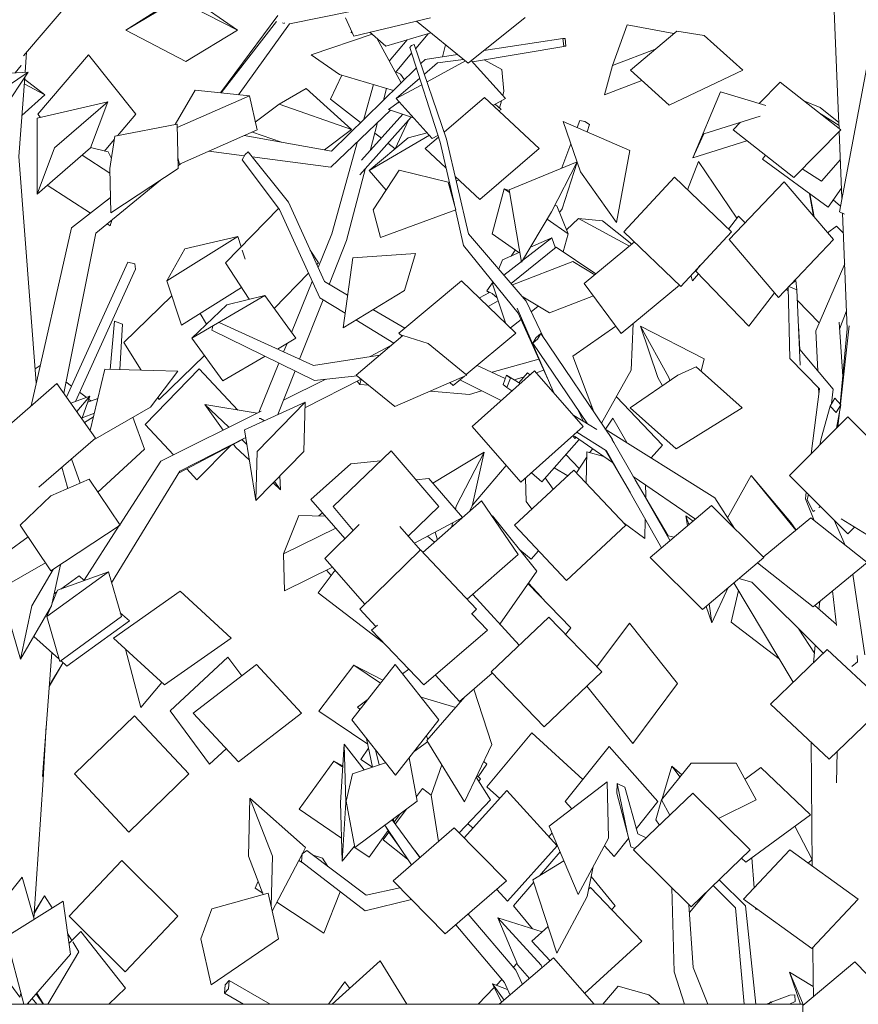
# Model space of a CAD drawing. Extents: x 169645 to 508157, y -5167 to 165945.
# Tile 45 of 130: x 265027 to 266550, y 75045 to 76833. Entities that reach past the tile are written whole.
import ezdxf

# ---------------------------------------------------------------- set-up
doc = ezdxf.new("R2010")
doc.units = 0
doc.header["$MEASUREMENT"] = 0
for name, color, linetype in [('Murs Périphériques', 7, 'Continuous'), ('Plomberie Sanitaire', 7, 'Continuous'), ('Végétation', 7, 'Continuous')]:
    doc.layers.add(name, color=color, linetype=linetype)

msp = doc.modelspace()

# ---------------------------------------------------------------- linework, layer by layer
at = {"layer": 'Murs Périphériques', "linetype": 'Continuous', "lineweight": 20}
for p, q in [((266449.4, 75044.6), (262182, 75044.6)), ((266449.4, 73099.3), (266449.4, 75044.6))]:
    msp.add_line(p, q, dxfattribs=at)
at = {"layer": 'Plomberie Sanitaire', "linetype": 'Continuous', "lineweight": 20}
for p, q in [((266515.6, 76483.8), (266599.7, 76928.3)), ((266514.3, 76657.1), (266505.6, 76863.9)), ((265633.9, 76803.1), (265618.7, 76836.3)), ((265633.9, 76803.1), (265773, 76836.3)), ((265841.6, 76754.2), (265945.2, 76836.9)), ((265841.6, 76754.2), (265747.8, 76830.3)), ((266103.9, 76749.8), (266130.2, 76823.7)), ((266130.2, 76823.7), (266215, 76807.8)), ((265629.2, 76809.2), (265629.5, 76812.8)), ((265629.2, 76809.2), (265630.6, 76810.3)), ((265692.2, 76784.7), (265663.2, 76810.1)), ((265692.2, 76784.7), (265774, 76809.1)), ((266220.5, 76812.4), (266136.4, 76741.1)), ((266220.5, 76812.4), (266270.2, 76804.4)), ((266340.6, 76741.1), (266270.2, 76804.4)), ((265735.7, 76782.5), (265738.6, 76785.9)), ((265790.7, 76610.8), (265735.7, 76782.5)), ((265738.6, 76785.9), (265743.8, 76787.9)), ((265802.4, 76616.1), (265743.8, 76787.9)), ((266103.9, 76749.8), (266182.7, 76780.4)), ((265786.2, 76754.9), (265833.4, 76760.8)), ((265762.2, 76734), (265786.2, 76754.9)), ((265766.9, 76720.1), (265836.7, 76758.2)), ((265909.5, 76689.7), (265847.3, 76758.7)), ((266089.3, 76696.6), (266103.9, 76749.8)), ((264919.6, 76730.6), (265042.9, 76737.8)), ((264943.6, 76670.9), (265042.9, 76737.8)), ((264998.5, 76670.9), (265042.9, 76737.8)), ((265711.1, 76689.7), (265753.6, 76726.6)), ((266136.4, 76741.1), (266136.5, 76741.2)), ((266206.8, 76677.9), (266136.4, 76741.1)), ((266206.8, 76677.9), (266340.6, 76741.1)), ((265711.1, 76689.7), (265757.3, 76714.9)), ((266089.3, 76696.6), (266156.8, 76722.8)), ((266369.9, 76680.8), (266408.2, 76719.5)), ((266518.6, 76632.9), (266408.2, 76719.5)), ((265309.3, 76642.6), (265345.8, 76704.8)), ((265313.4, 76637.1), (265444.6, 76694.8)), ((265345.8, 76704.8), (265444.6, 76694.8)), ((265458.3, 76632.7), (265444.6, 76694.8)), ((265776.5, 76617.3), (265711.1, 76689.7)), ((265798.1, 76628.7), (265871.2, 76691.6)), ((265970.5, 76599.1), (265871.2, 76691.6)), ((265886.6, 76677.3), (265909.5, 76689.7)), ((266249.7, 76582.4), (266299.9, 76702.3)), ((266299.9, 76702.3), (266382, 76677.1)), ((265059.1, 76654), (265187.1, 76683.8)), ((265090.2, 76600), (265187.1, 76683.8)), ((265155.6, 76600), (265187.1, 76683.8)), ((266480.7, 76673.3), (266451, 76685.9)), ((266480.7, 76673.3), (266514.7, 76646.6)), ((265058.7, 76516.3), (265059.1, 76654)), ((266269.5, 76625.9), (266372, 76658.1)), ((266515, 76640.8), (266482.3, 76661.4)), ((266515.2, 76635.6), (266514.3, 76657.1)), ((265199.9, 76621.4), (265313.3, 76643.4)), ((265313.2, 76643.3), (265313.3, 76643.4)), ((265315, 76562.8), (265313.3, 76643.4)), ((266322.6, 76632.9), (266336.4, 76646.9)), ((265199.9, 76621.4), (265191, 76562.8)), ((265317.2, 76570.5), (265458.3, 76632.7)), ((265662, 76558.9), (265771.4, 76623)), ((265662, 76558.9), (265732.7, 76618.6)), ((265732.7, 76618.6), (265767.3, 76627.5)), ((265763.7, 76599.1), (265787.8, 76619.9)), ((265776.5, 76617.3), (265786.8, 76622.9)), ((265798, 76629), (265799.2, 76629.7)), ((266249.7, 76582.4), (266269.5, 76625.9)), ((266433, 76546.4), (266322.6, 76632.9)), ((266433, 76546.4), (266518.6, 76632.9)), ((266520.4, 76509), (266515.4, 76629.7)), ((265058.7, 76516.3), (265090.2, 76600)), ((265058.7, 76516.3), (265155.6, 76600)), ((265801.3, 76564), (265763.7, 76599.1)), ((265816.5, 76497.1), (265790.7, 76610.8)), ((265842.2, 76444.2), (265802.4, 76616.1)), ((265862.9, 76506.6), (265970.5, 76599.1)), ((266249.7, 76582.4), (266347.7, 76613.3)), ((265317.2, 76570.5), (265314.6, 76582.4)), ((265431.2, 76578.2), (265436.4, 76588.2)), ((265436.4, 76588.2), (265441.9, 76592.8)), ((265515.6, 76501.6), (265441.9, 76592.8)), ((265499.2, 76488.5), (265431.2, 76578.2)), ((265915.9, 76524.2), (266039.3, 76575.1)), ((265992.9, 76483.9), (266039.3, 76575.1)), ((266483.5, 76539.9), (266517.5, 76578.9)), ((265192.7, 76482.1), (265191, 76562.8)), ((265192.7, 76482.1), (265315, 76562.8)), ((265692.7, 76523.6), (265662, 76558.9)), ((265716.5, 76559.6), (265669, 76487.7)), ((265716.5, 76559.6), (265805.5, 76537.9)), ((265862.9, 76506.6), (265818, 76548.4)), ((266124.3, 76447.7), (266216.2, 76546.8)), ((266319.5, 76447.7), (266216.2, 76546.8)), ((266483.5, 76539.9), (266448.4, 76562)), ((265819, 76487.7), (265805.5, 76537.9)), ((265807.1, 76532.1), (265808.4, 76532.9)), ((265820.1, 76539.7), (265824.6, 76542.3)), ((266315.3, 76433.5), (266415.5, 76538.4)), ((266505, 76433.5), (266415.5, 76538.4)), ((265938.5, 76392.6), (265915.9, 76524.2)), ((265580.6, 76357.3), (265515.6, 76501.6)), ((265401.2, 76391.5), (265497.6, 76490.7)), ((265572, 76327.7), (265499.2, 76488.5)), ((265682.5, 76437.6), (265669, 76487.7)), ((265682.5, 76437.6), (265819, 76487.7)), ((265833.3, 76423.1), (265818.6, 76487.6)), ((265938.5, 76392.6), (265992.9, 76483.9)), ((266515.6, 76483.8), (266524.8, 76480)), ((266530.1, 76271.8), (266521.5, 76481.4)), ((266494.3, 76446), (266510.4, 76458.2)), ((266523, 76445.1), (266510.4, 76458.2)), ((265294.6, 76358.6), (265423.2, 76439)), ((265327, 76417), (265423.2, 76439)), ((265429.3, 76420.4), (265423.2, 76439)), ((265947.2, 76321.7), (265842.2, 76444.2)), ((266227.6, 76348.7), (266124.3, 76447.7)), ((266227.6, 76348.7), (266319.5, 76447.7)), ((265932.4, 76299.9), (265833.3, 76423.1)), ((265940.4, 76395.7), (265993.6, 76437.1)), ((265954.6, 76419.6), (265993.6, 76437.1)), ((265999.9, 76418.2), (265993.6, 76437.1)), ((266052.2, 76354), (266143.6, 76429.3)), ((266404.9, 76328.6), (266315.3, 76433.5)), ((266404.9, 76328.6), (266505, 76433.5)), ((265294.6, 76358.6), (265327, 76417)), ((265436.6, 76398), (265431.3, 76414.2)), ((265569.7, 76391.5), (265554.9, 76414.4)), ((265632.3, 76400.3), (265746.2, 76408.5)), ((265726.1, 76341.1), (265746.2, 76408.5)), ((265904.1, 76396.9), (265935.4, 76410.9)), ((265919.7, 76353.8), (266001.6, 76419.6)), ((266001.6, 76419.6), (266073.3, 76371.4)), ((265444.2, 76325.2), (265401.2, 76391.5)), ((265566.6, 76388.3), (265569.7, 76391.5)), ((265614.5, 76273.6), (265632.3, 76400.3)), ((265897.1, 76380.2), (265904.1, 76396.9)), ((265906.4, 76369.3), (265938.3, 76394.1)), ((265921.9, 76351.2), (266031.5, 76393.8)), ((265938.5, 76392.6), (265938.6, 76392.7)), ((266071.5, 76369.9), (266031.5, 76393.8)), ((266473.1, 76268.1), (266525.3, 76389.6)), ((265489.2, 76308.7), (265551.6, 76372.9)), ((265320.9, 76278.3), (265294.6, 76358.6)), ((265622.8, 76332.9), (265580.6, 76357.3)), ((265715.8, 76263.8), (265829.7, 76358.8)), ((265928.3, 76263.8), (265829.7, 76358.8)), ((265885.7, 76353.3), (265887, 76356.3)), ((265885.7, 76353.3), (265888, 76355)), ((265909.1, 76282.3), (265885.7, 76353.3)), ((266119.3, 76263.2), (266052.2, 76354)), ((266119.3, 76263.2), (266225.5, 76350.7)), ((266436.8, 76359.3), (266428.1, 76352.9)), ((266438.7, 76342.6), (266436.8, 76359.3)), ((265320.9, 76278.3), (265430.3, 76346.6)), ((265340, 76254.4), (265472.3, 76331.9)), ((265403.3, 76315.4), (265472.3, 76331.9)), ((265528.5, 76254.4), (265472.3, 76331.9)), ((265614.5, 76273.6), (265726.1, 76341.1)), ((265989.2, 76300.3), (266069, 76331.3)), ((266422.7, 76340.3), (266419.3, 76343.8)), ((266425.9, 76217.6), (266422.5, 76347.1)), ((266423.7, 76348.3), (266438.7, 76342.6)), ((266444.2, 76205.4), (266438.7, 76342.6)), ((265340, 76254.4), (265403.3, 76315.4)), ((265618.2, 76299.7), (265572, 76327.7)), ((265989.2, 76300.3), (265940.6, 76329.4)), ((265979.1, 76254.5), (265947.2, 76321.7)), ((266478.9, 76282.2), (266439.5, 76323)), ((265726.8, 76273), (265668.8, 76306.4)), ((265997.3, 76155), (265930.8, 76309.1)), ((265931.4, 76307.7), (265930.8, 76309.1)), ((265986.4, 76180.1), (265932.4, 76299.9)), ((265956.2, 76302.7), (265968.8, 76312.5)), ((266516.1, 76271), (266528.8, 76304.3)), ((265560.6, 76204.9), (265389.4, 76283.3)), ((265706.9, 76245.7), (265637.8, 76287.7)), ((265918.4, 76273.3), (265937.6, 76288.3)), ((266137.7, 76196.2), (266141.4, 76281.4)), ((266443.7, 76233.9), (266441.3, 76277.6)), ((266478.9, 76282.2), (266479.3, 76282.5)), ((266522, 76184.9), (266515.3, 76283.4)), ((266517.5, 76134.5), (266533.3, 76277.1)), ((265376.1, 76269.3), (265377.9, 76276.6)), ((265562.7, 76177.8), (265376.1, 76269.3)), ((265723.1, 76259.4), (265638.3, 76187.6)), ((265721.6, 76258.1), (265715.8, 76263.8)), ((265723.1, 76259.4), (265769, 76244.9)), ((265837.9, 76188.4), (265928.3, 76263.8)), ((265973.3, 76263.1), (265965.2, 76255.8)), ((265967.3, 76252.9), (265973.3, 76263.1)), ((266103.4, 76070.6), (265973.3, 76263.1)), ((266031.4, 76221.9), (266109.6, 76276.2)), ((266476.6, 76194.7), (266473.1, 76268.1)), ((266517.2, 76134.8), (266530.1, 76271.8)), ((265396.2, 76176.9), (265340, 76254.4)), ((265495.2, 76234.8), (265528.5, 76254.4)), ((265838.9, 76187.6), (265769, 76244.9)), ((265965.2, 76255.8), (265959.1, 76245.6)), ((265959.1, 76245.6), (265967.3, 76252.9)), ((266058.3, 76098.8), (265959.1, 76245.6)), ((265681.1, 76223.9), (265560.6, 76204.9)), ((266504.2, 76161.9), (266443.7, 76233.9)), ((265396.2, 76176.9), (265472.9, 76221.8)), ((266069.7, 76120.5), (266031.4, 76221.9)), ((266479.3, 76162.6), (266425.9, 76217.6)), ((265155.3, 76086.8), (265181.8, 76198.1)), ((265181.8, 76198.1), (265314.3, 76194.8)), ((265264.7, 76129), (265314.3, 76194.8)), ((265848.7, 76094.2), (265961.8, 76195.5)), ((265908.9, 76181.2), (265858.1, 76205.2)), ((266050.5, 76094.2), (265961.8, 76195.5)), ((266083.5, 76100), (266137.7, 76196.2)), ((266222.6, 76187.2), (266255.5, 76202.6)), ((266339.2, 76128), (266255.5, 76202.6)), ((264980.6, 76073.2), (265094.6, 76172.5)), ((265164.9, 76073.2), (265094.6, 76172.5)), ((265640.2, 76186), (265562.7, 76177.8)), ((265708.3, 76130.2), (265638.3, 76187.6)), ((265708.3, 76130.2), (265838.9, 76187.6)), ((265814.4, 76168.7), (265808.6, 76174.2)), ((265814.4, 76168.7), (265834.7, 76185.7)), ((265901.6, 76141.6), (265826.4, 76178.8)), ((265911, 76187.1), (265904.9, 76170.3)), ((265904.9, 76170.3), (265912, 76164.9)), ((265918.2, 76181.7), (265911, 76187.1)), ((265935.8, 76172.3), (265911, 76187.1)), ((265912, 76164.9), (265918.2, 76181.7)), ((266222.6, 76187.2), (266135.5, 76128)), ((265921.1, 76159.1), (265912, 76164.9)), ((266464.4, 76044.7), (266479.3, 76162.6)), ((266478.4, 76155.8), (266478, 76163.9)), ((266501.5, 76135.7), (266504.2, 76161.9)), ((265120, 76136.6), (265154.5, 76149.5)), ((265130.9, 76121.3), (265154.5, 76149.5)), ((265140, 76108.3), (265154.5, 76149.5)), ((265435.7, 76088.3), (265545.5, 76138.3)), ((265458.5, 76048.9), (265545.5, 76138.3)), ((265543, 76048.9), (265545.5, 76138.3)), ((266507.4, 76145.3), (266498.7, 76131.1)), ((266518.4, 76133.5), (266507.4, 76145.3)), ((265160.6, 76069.5), (265264.7, 76129)), ((266051, 76103.2), (266040.6, 76125)), ((266045.8, 76116.7), (266044.5, 76119.2)), ((266046.4, 76116.4), (266044.5, 76117.3)), ((266135.5, 76128), (266135.6, 76128.1)), ((266219.1, 76053.3), (266135.5, 76128)), ((266219.1, 76053.3), (266339.2, 76128)), ((266482.8, 76072.4), (266498.7, 76131.1)), ((266498.7, 76131.1), (266509.7, 76119.4)), ((266509.7, 76119.4), (266518.4, 76133.5)), ((266510.5, 76091.1), (266518.4, 76133.5)), ((266513, 76093.6), (266515.9, 76120.3)), ((266515.5, 76116.3), (266515.8, 76119.6)), ((265145, 76101.3), (265161.2, 76111.5)), ((265254.1, 76052.8), (265233, 76110.9)), ((266075.1, 76088.7), (266033.3, 76113.8)), ((266425.2, 76005.3), (266530.9, 76111.6)), ((266636.9, 76005.3), (266530.9, 76111.6)), ((265456, 75959.6), (265435.7, 76088.3)), ((265937.4, 75992.8), (265848.7, 76094.2)), ((265937.4, 75992.8), (266050.5, 76094.2)), ((266092.7, 76049.9), (266039.1, 76084)), ((266289.4, 75964.5), (266090.6, 76089.5)), ((265062, 75983.7), (265164.9, 76073.2)), ((266031.8, 76077.3), (266031.7, 76077.4)), ((266035.1, 76072.3), (266031.8, 76077.4)), ((266103.9, 76028.9), (266034.4, 76076.3)), ((266037.3, 76074.3), (266035.1, 76072.3)), ((266102.5, 76069.2), (266103.4, 76070.6)), ((266106.2, 76064.8), (266102.8, 76069.6)), ((266208.2, 75886.7), (266106.2, 76064.8)), ((266480, 76060.4), (266482.8, 76072.4)), ((265169.1, 75975.1), (265254.1, 76052.8)), ((265456, 75959.6), (265458.5, 76048.9)), ((265456, 75959.6), (265543, 76048.9)), ((265596.2, 75948.6), (265701.6, 76050)), ((265788.1, 75948.6), (265701.6, 76050)), ((265777.3, 75991), (265870.7, 76047.6)), ((265820.1, 75949.3), (265870.7, 76047.6)), ((265848.9, 75949.3), (265870.7, 76047.6)), ((266136.1, 75973.4), (266091.1, 76050.9)), ((266192.7, 75873.5), (266092.7, 76049.9)), ((265137.2, 75991.4), (265121.3, 76035.2)), ((265628.4, 76026.3), (265682.3, 76031.5)), ((265114.7, 75981.5), (265103.9, 76020.2)), ((265628.4, 76026.3), (265556, 75961.4)), ((265925.8, 75914.7), (266033.4, 76014.7)), ((266127.8, 75914.7), (266033.4, 76014.7)), ((265083.9, 75968), (265153.3, 75998.5)), ((265209.5, 75915.1), (265153.3, 75998.5)), ((265746.7, 75997.1), (265770, 75999.4)), ((265831.4, 75928.8), (265770, 75999.4)), ((266254.5, 75926), (266141.4, 76003.3)), ((266204.5, 75895.8), (266144.8, 75997.4)), ((266531.2, 75899.1), (266425.2, 76005.3)), ((266454.1, 75962.9), (266455.6, 75974.9)), ((265083.9, 75968), (265028, 75915.1)), ((265617.7, 75890.7), (265556, 75961.4)), ((265759.3, 75865.1), (265866.1, 75958.9)), ((265932.7, 75861.9), (265866.1, 75958.9)), ((266325.3, 75908.6), (266289.4, 75964.5)), ((266469.9, 75923.1), (266454.1, 75962.9)), ((266457, 75961.1), (266459.4, 75971.1)), ((266457, 75961.1), (266468.1, 75939.9)), ((265633, 75905.4), (265596.2, 75948.6)), ((265732.6, 75895.1), (265788.1, 75948.6)), ((265818.8, 75943.3), (265820.1, 75949.3)), ((265843.7, 75939.2), (265848.9, 75949.3)), ((266172.2, 75856.1), (266283.2, 75950.4)), ((266378.2, 75856.1), (266283.2, 75950.4)), ((266468.1, 75939.9), (266470.8, 75941.8)), ((266478.2, 75946.9), (266481.4, 75949.1)), ((265506.2, 75862.8), (265534.3, 75932.5)), ((265534.3, 75932.5), (265582.3, 75931.3)), ((265743.9, 75882.1), (265831.4, 75928.8)), ((266377.3, 75856.9), (266463.7, 75928)), ((266566, 75847.3), (266463.7, 75928)), ((266526, 75878.8), (266506.3, 75924.1)), ((266631.9, 75856.3), (266518.8, 75926.3)), ((265084.1, 75831.7), (265028, 75915.1)), ((265084.1, 75831.7), (265209.5, 75915.1)), ((265506.2, 75862.8), (265601.5, 75909.3)), ((265581.4, 75854.5), (265643.7, 75915.9)), ((265754.8, 75869.6), (265717.5, 75912.4)), ((265786, 75888.5), (265781.6, 75902.2)), ((265811.6, 75911), (265813.5, 75919.2)), ((266020.2, 75814.6), (265925.8, 75914.7)), ((266020.2, 75814.6), (266127.8, 75914.7)), ((266531.2, 75899.1), (266543.2, 75911.2)), ((265004.8, 75865.8), (265042.4, 75893.6)), ((265617.7, 75890.7), (265618.8, 75891.4)), ((266215.8, 75893.1), (266204.5, 75895.8)), ((265644.7, 75762.1), (265754.9, 75869.8)), ((265856.7, 75762.1), (265754.9, 75869.8)), ((265508.3, 75795.9), (265506.2, 75862.8)), ((265654.1, 75771.3), (265581.4, 75854.5)), ((265839.7, 75780.2), (265932.7, 75861.9)), ((266267.2, 75761.8), (266172.2, 75856.1)), ((266267.2, 75761.8), (266378.2, 75856.1)), ((264991.1, 75799.3), (265074, 75846.7)), ((265049.5, 75768.1), (265087.9, 75834.2)), ((265076.3, 75748.8), (265188.3, 75830.2)), ((265085.3, 75768.1), (265101.1, 75843)), ((265096, 75796.6), (265188.3, 75830.2)), ((265212, 75748.8), (265188.3, 75830.2)), ((265508.3, 75795.9), (265595.4, 75838.4)), ((266468, 75766.6), (266366.8, 75846.4)), ((266468, 75766.6), (266566, 75847.3)), ((266356.9, 75811.1), (266333.2, 75817.9)), ((266561.8, 75679.3), (266540, 75825.9)), ((265029, 75671.4), (264991.1, 75799.3)), ((265086.3, 75773.1), (265096, 75796.6)), ((265197.6, 75709.8), (265318.9, 75794.8)), ((265411.3, 75709.8), (265318.9, 75794.8)), ((266431.9, 75629.6), (266324, 75810)), ((266486.5, 75682.4), (266356.9, 75811.1)), ((266510.5, 75732.4), (266503.3, 75795.6)), ((265934.4, 75696.8), (265849.8, 75789.1)), ((266478.5, 75762.6), (266479.9, 75776.4)), ((265029, 75671.4), (265049.5, 75768.1)), ((265029, 75671.4), (265085.3, 75768.1)), ((265076.3, 75748.8), (265081.9, 75762.4)), ((265674.2, 75731), (265644.7, 75762.1)), ((265847.6, 75753.2), (265856.7, 75762.1)), ((266510.3, 75734.4), (266471.1, 75769.1)), ((265100, 75667.5), (265076.3, 75748.8)), ((265100, 75667.5), (265212, 75748.8)), ((265876.8, 75724), (265848.2, 75753.8)), ((265883.4, 75648.3), (265988.2, 75748)), ((266084.5, 75648.3), (265988.2, 75748)), ((265666, 75724), (265677, 75733.4)), ((265761.1, 75624.7), (265666, 75724)), ((265761.1, 75624.7), (265876.8, 75724)), ((266470.3, 75682.6), (266442.3, 75726.3)), ((265290, 75624.8), (265197.6, 75709.8)), ((265290, 75624.8), (265411.3, 75709.8)), ((265247, 75583.6), (265219.2, 75689.9)), ((266390.5, 75589.5), (266493.5, 75689.2)), ((266468.5, 75665), (266471.8, 75697)), ((266600.3, 75589.5), (266493.5, 75689.2)), ((265300.4, 75577.8), (265405.5, 75675)), ((265430.4, 75641), (265405.5, 75675)), ((266548.5, 75666.9), (266548.1, 75678.1)), ((265342.4, 75573.3), (265457.2, 75661.6)), ((265539.1, 75573.3), (265457.2, 75661.6)), ((265630.4, 75561.2), (265709.2, 75661.8)), ((265788.6, 75561.2), (265709.2, 75661.8)), ((266538, 75658.1), (266548.5, 75666.9)), ((265826, 75594.6), (265782, 75642.6)), ((265826, 75594.6), (265885.4, 75646.2)), ((265979.6, 75548.5), (265883.4, 75648.3)), ((265979.6, 75548.5), (266084.5, 75648.3)), ((265247, 75583.6), (265285.5, 75629)), ((265884.5, 75516.4), (265852.2, 75617.3)), ((265766.4, 75523.5), (265835.7, 75603)), ((266497.4, 75489.8), (266390.5, 75589.5)), ((266497.4, 75489.8), (266600.3, 75589.5)), ((265371.8, 75480.6), (265300.4, 75577.8)), ((265424.4, 75485), (265342.4, 75573.3)), ((265424.4, 75485), (265539.1, 75573.3)), ((265709.7, 75460.7), (265630.4, 75561.2)), ((265709.7, 75460.7), (265788.6, 75561.2)), ((265668.1, 75475.5), (265657.1, 75527.4)), ((265371.8, 75480.6), (265402.3, 75508.8)), ((265834.9, 75412.1), (265766.4, 75523.5)), ((265834.9, 75412.1), (265884.5, 75516.4)), ((266466.3, 75295.6), (266464.2, 75520.7)), ((265680.3, 75479.7), (265673.3, 75506.8)), ((265749.1, 75413.5), (265734.4, 75492.1)), ((266510.7, 75446.6), (266511.8, 75503.8)), ((265631.6, 75463.1), (265691.7, 75483.5)), ((266246.8, 75482.5), (266192.9, 75415.8)), ((266246.8, 75482.5), (266328.4, 75482.9)), ((266364.7, 75415.8), (266328.4, 75482.9)), ((266344.3, 75453.5), (266373.1, 75474.7)), ((266463, 75388.6), (266373.1, 75474.7)), ((265631.6, 75463.1), (265620.2, 75413.5)), ((265988.9, 75368.3), (266094.2, 75448.5)), ((266096.6, 75346.3), (266094.2, 75448.5)), ((266111.6, 75428.4), (266112.1, 75445.6)), ((266112.1, 75445.6), (266126.2, 75439.3)), ((266130.6, 75357.2), (266112.1, 75445.6)), ((266149.5, 75354), (266126.2, 75439.3)), ((265834.5, 75346.9), (265911.7, 75432.7)), ((266003, 75332.4), (265911.7, 75432.7)), ((266136.8, 75331), (266111.6, 75428.4)), ((266141.9, 75324.9), (266249.5, 75428.4)), ((266353.9, 75324.9), (266249.5, 75428.4)), ((265635.9, 75329.3), (265620.2, 75413.5)), ((265635.9, 75329.3), (265749.1, 75413.5)), ((266207.8, 75388.3), (266192.9, 75415.8)), ((266296.3, 75382), (266364.7, 75415.8)), ((266345.9, 75302.5), (266463, 75388.6)), ((265697.8, 75357.5), (265690.5, 75370)), ((265738.7, 75297.9), (265690.5, 75370)), ((265754, 75311.2), (265703.5, 75379.6)), ((265705.2, 75268.9), (265816.4, 75365.2)), ((265707.6, 75374.1), (265705.7, 75381.3)), ((265911.3, 75268.9), (265816.4, 75365.2)), ((266041.1, 75244), (265988.9, 75368.3)), ((265717.6, 75329.5), (265697.8, 75357.5)), ((266136.8, 75330.8), (266130.6, 75357.2)), ((266164.6, 75346.7), (266149.5, 75354)), ((265912.8, 75232.1), (266003, 75332.4)), ((266041.1, 75244), (266096.6, 75346.3)), ((266136.8, 75330.8), (266136.8, 75331)), ((266144.5, 75327.4), (266136.8, 75330.8)), ((265538.9, 75303.2), (265540.2, 75318)), ((265540.2, 75318), (265548.9, 75323.8)), ((265656.6, 75242.8), (265548.9, 75323.8)), ((265754.3, 75311.5), (265745.2, 75323.1)), ((266246.4, 75221.4), (266141.9, 75324.9)), ((266246.4, 75221.4), (266353.9, 75324.9)), ((266341.4, 75235.3), (266425.7, 75324.9)), ((266549.9, 75235.3), (266425.7, 75324.9)), ((265654.3, 75214.3), (265538.9, 75303.2)), ((265959.3, 75270.9), (266015.5, 75305)), ((266057.6, 75240.2), (266068.7, 75294.9)), ((266345.9, 75302.5), (266338.2, 75309.8)), ((264946.5, 75168.2), (265031.7, 75275.3)), ((265053.3, 75199.1), (265031.7, 75275.3)), ((265800.1, 75172.7), (265705.2, 75268.9)), ((265800.1, 75172.7), (265911.3, 75268.9)), ((266002.7, 75137.3), (265959.3, 75270.9)), ((266326.8, 75219.9), (266286.6, 75260.1)), ((266345.4, 75223.5), (266297.5, 75270.6)), ((265376.4, 75218), (265478.2, 75246.6)), ((265497.4, 75163.3), (265478.2, 75246.6)), ((265717.7, 75256.3), (265656.6, 75242.8)), ((265912.8, 75232.1), (265893.4, 75253.4)), ((266002.7, 75137.3), (266057.6, 75240.2)), ((266041.1, 75244), (266041.1, 75244.1)), ((266060.3, 75253.5), (266063.8, 75256.7)), ((266156.7, 75159), (266063.8, 75256.7)), ((266215.9, 75103.7), (266211.3, 75256.1)), ((265002.7, 75167.4), (265106.1, 75232.2)), ((265119.6, 75135.6), (265106.1, 75232.2)), ((265739, 75234.7), (265654.3, 75214.3)), ((266250.1, 75111.2), (266242.4, 75225.4)), ((266465.6, 75145.7), (266341.4, 75235.3)), ((266364.1, 75044.6), (266345.4, 75223.5)), ((266465.6, 75145.7), (266549.9, 75235.3)), ((265376.4, 75218), (265355.9, 75163.3)), ((265928.1, 75106.7), (265841.6, 75208.6)), ((266342.6, 75044.6), (266326.8, 75219.9)), ((265907.3, 75084.2), (265819.2, 75189.2)), ((265957.1, 75159), (265986.8, 75186.2)), ((265027.3, 75057.4), (264946.5, 75168.2)), ((265034.5, 75044.6), (265002.7, 75167.4)), ((265375.1, 75080), (265355.9, 75163.3)), ((265375.1, 75080), (265497.4, 75163.3)), ((265990.7, 75123.7), (265957.1, 75159)), ((266053.1, 75064.3), (266156.7, 75159)), ((265040.7, 75044.6), (265119.6, 75135.6)), ((266002.7, 75137.3), (266002.7, 75137.4)), ((266468.2, 75092.2), (266467.6, 75147.9)), ((265594.7, 75044.6), (265681.6, 75123.3)), ((265730.2, 75044.6), (265681.6, 75123.3)), ((265898.2, 75044.6), (265996.6, 75128.8)), ((266070.4, 75044.6), (265996.6, 75128.8)), ((266449.4, 75042.3), (266543.6, 75121.5)), ((266637.3, 75025.8), (266543.6, 75121.5)), ((265940.2, 75080.5), (265928.1, 75106.7)), ((266234.7, 75044.6), (266215.9, 75103.7)), ((266277, 75044.6), (266250.1, 75111.2)), ((265400.5, 75079.8), (265399.3, 75064.6)), ((265407.8, 75087.7), (265400.5, 75079.8)), ((265406.6, 75072.5), (265407.8, 75087.7)), ((265481.9, 75044.6), (265407.8, 75087.7)), ((265588.3, 75044.6), (265617.8, 75085.3)), ((265626.6, 75073.4), (265617.8, 75085.3)), ((265917.7, 75061.3), (265907.3, 75084.2)), ((266468.4, 75058.3), (266468.2, 75092.2)), ((265027.3, 75057.4), (265029.5, 75064)), ((265399.3, 75064.6), (265406.6, 75072.5)), ((265433.7, 75044.6), (265399.3, 75064.6)), ((266086, 75044.6), (266114.1, 75077.8)), ((266169.6, 75061.8), (266114.1, 75077.8)), ((266189.9, 75044.6), (266169.6, 75061.8)), ((266391.8, 75048.2), (266425.6, 75061.5)), ((266425.6, 75061.5), (266434.7, 75062.1)), ((266434.7, 75062.1), (266435.2, 75049.6)), ((265868.3, 75044.6), (265868.5, 75044.9)), ((265868.8, 75044.6), (265868.5, 75044.9)), ((266382.6, 75044.6), (266389.8, 75047.4)), ((266388.4, 75046.2), (266391.2, 75048.8)), ((266391.2, 75048.8), (266391.8, 75047.2)), ((266391.2, 75048.8), (266392.5, 75047.4)), ((266425.1, 75044.6), (266435.2, 75049.6))]:
    msp.add_line(p, q, dxfattribs=at)
at = {"layer": 'Végétation', "linetype": 'Continuous', "lineweight": 20}
for p, q in [((265034.3, 76767.5), (265170.7, 76927.2)), ((265220.2, 76813.8), (265325.6, 76881.3)), ((265220.2, 76813.8), (265313.8, 76870.6)), ((265422.7, 76813.8), (265313.8, 76870.6)), ((265325.6, 76881.3), (265422.7, 76813.8)), ((265392.1, 76700.1), (265496.3, 76840.7)), ((265517, 76825.6), (265628, 76848.2)), ((265329.1, 76757), (265220.2, 76813.8)), ((265329.1, 76757), (265422.7, 76813.8)), ((265393.3, 76700), (265493.6, 76830)), ((265424.7, 76696.8), (265517, 76825.6)), ((265504.4, 76827.6), (265507.3, 76826.1)), ((265507.3, 76826.1), (265508.1, 76827.6)), ((265667.1, 76806.7), (265556.8, 76769.2)), ((265719.8, 76718.3), (265675.6, 76799.2)), ((265698.2, 76757.9), (265731, 76796.3)), ((265746.3, 76780.7), (265768.8, 76807.5)), ((265870.3, 76777.1), (266013.8, 76798.9)), ((266017.6, 76798.6), (266013.8, 76798.9)), ((266013.8, 76798.9), (266015.5, 76784.9)), ((266019.2, 76784.7), (266017.6, 76798.6)), ((265795.1, 76765.7), (265800.7, 76787.4)), ((265849.2, 76756.5), (266019.2, 76784.7)), ((266015.5, 76784.9), (266019.2, 76784.7)), ((265037.1, 76737.5), (265039.8, 76773.9)), ((265060.4, 76661.5), (265152.1, 76769.2)), ((265238.1, 76661.5), (265152.1, 76769.2)), ((265556.8, 76769.1), (265556.8, 76769.2)), ((265608, 76733.2), (265556.8, 76769.2)), ((265709.5, 76737.1), (265739, 76772.1)), ((265755.6, 76753.2), (265763.5, 76760.9)), ((265763.5, 76760.9), (265822.3, 76769.8)), ((265902.5, 76742.7), (265870.7, 76760.1)), ((265019.3, 76736.4), (265029.9, 76749.7)), ((265029.1, 76749.4), (265029.9, 76749.7)), ((265029.6, 76748.9), (265029.9, 76749.7)), ((265593.2, 76594.5), (265747.6, 76745.4)), ((265906.4, 76703.2), (265902.5, 76742.7)), ((265025.7, 76584.7), (265036.4, 76728)), ((265036.2, 76725.1), (265072.7, 76696.6)), ((265591.6, 76688.5), (265612.1, 76732)), ((265705.9, 76704.7), (265608, 76733.2)), ((265718.8, 76734), (265710.5, 76738.3)), ((265718.8, 76734), (265725.8, 76724.1)), ((265072.7, 76696.6), (265035.5, 76716.7)), ((265547.3, 76708.1), (265498.5, 76679.9)), ((265547.3, 76708.1), (265629.8, 76633.6)), ((265652.2, 76652.1), (265669.8, 76715.2)), ((265687.9, 76687), (265693.5, 76708.3)), ((265031.3, 76659.1), (265072.7, 76696.6)), ((265646.4, 76646.5), (265591.6, 76688.5)), ((265904.4, 76695.4), (265906.4, 76703.2)), ((265455.1, 76647.2), (265498.5, 76679.9)), ((265629.8, 76633.6), (265498.5, 76679.9)), ((265716.6, 76683.7), (265696.8, 76669.9)), ((265714.6, 76682.2), (265716.4, 76683.9)), ((265901.5, 76669.9), (265890.6, 76679.5)), ((265898.5, 76672.6), (265901.9, 76685.6)), ((265065.3, 76655.4), (265060.4, 76661.5)), ((265204.7, 76622.3), (265238.1, 76661.5)), ((265592.3, 76564.9), (265700.5, 76668.7)), ((265644.6, 76551.4), (265738.4, 76656.2)), ((265648, 76577.6), (265722.9, 76661.3)), ((265696.8, 76669.9), (265696.9, 76670)), ((265742.6, 76654.9), (265696.8, 76669.9)), ((265897.4, 76667.2), (265901.5, 76669.9)), ((265663.6, 76595.1), (265677.1, 76646.3)), ((265709, 76598.7), (265733.5, 76650.7)), ((266135.2, 76595.7), (266014.2, 76648.4)), ((266045.8, 76556.5), (266014.2, 76648.4)), ((266039.4, 76637.5), (266044.1, 76649.9)), ((266044.1, 76649.9), (266053.5, 76647.9)), ((266053.5, 76647.9), (266062.2, 76642.4)), ((266057.9, 76629.4), (266062.2, 76642.4)), ((265435.1, 76622.5), (265593.2, 76594.5)), ((265502.6, 76610.5), (265450, 76629)), ((265580.7, 76596.7), (265629.8, 76633.6)), ((265684, 76617.8), (265672, 76627)), ((265187.8, 76592.8), (265156, 76601.1)), ((265181, 76594.5), (265199, 76615.7)), ((265593.9, 76443.8), (265640.8, 76611.5)), ((265709, 76598.7), (265695.9, 76608.7)), ((266011.8, 76563.8), (266028.2, 76607.7)), ((265057.2, 76173.3), (265025.7, 76584.7)), ((265191.2, 76554), (265140.4, 76586.9)), ((265187.8, 76592.8), (265193.8, 76581.1)), ((265371, 76594.2), (265435.1, 76585.7)), ((265449.1, 76583.9), (265592.3, 76564.9)), ((266111, 76464.6), (266135.2, 76595.7)), ((266376.1, 76579.4), (266381.4, 76586.9)), ((265314.9, 76567.8), (265319.4, 76571.5)), ((265620.5, 76431.8), (265655.2, 76563.2)), ((266012, 76489.5), (266039.7, 76574)), ((266240, 76523.9), (266260.1, 76575.6)), ((266329.5, 76472.4), (266260.1, 76575.6)), ((266495.3, 76492.4), (266376.1, 76579.4)), ((265632.2, 76558.7), (265632.1, 76558.6)), ((265632.1, 76558.6), (265632.2, 76558.5)), ((266111, 76464.6), (266045.8, 76556.5)), ((265155.8, 76481.6), (265077.4, 76532.5)), ((265165.3, 76445), (265283.1, 76541.8)), ((265121.3, 76454.8), (265192.1, 76509.8)), ((265185.6, 76504.7), (265192.1, 76510.1)), ((265885, 76444.2), (265907, 76525.9)), ((265916.2, 76522.9), (265907, 76525.9)), ((265916.8, 76519), (265907, 76525.9)), ((266468.5, 76476.3), (266461.7, 76517)), ((266469.7, 76474.9), (266462.2, 76516.6)), ((266495.3, 76492.4), (266519.6, 76527.1)), ((266002.7, 76494.9), (265999.1, 76496)), ((266002.7, 76494.9), (266023.2, 76444.2)), ((266517.6, 76494.2), (266504.6, 76505.7)), ((266007.7, 76482.6), (266012, 76489.5)), ((266314.2, 76452.8), (266332.5, 76476.3)), ((266344.4, 76464), (266332.5, 76476.3)), ((265191.3, 76458.6), (265186, 76462)), ((265191.3, 76458.6), (265194.6, 76469.1)), ((266023.2, 76444.2), (265985.2, 76470.9)), ((266020.3, 76451.4), (266042, 76471.7)), ((266085.3, 76467.9), (266042, 76471.7)), ((266134.4, 76421.7), (266042, 76471.7)), ((266085.3, 76467.9), (266139, 76425.5)), ((266111, 76464.6), (266111, 76464.7)), ((265047.8, 76131.7), (265121.3, 76454.8)), ((265107.2, 76154.7), (265165.3, 76445)), ((265569, 76383), (265593.9, 76443.8)), ((265933.5, 76410.1), (265885, 76444.2)), ((266014.3, 76411.1), (266023.2, 76444.2)), ((265589.2, 76352.3), (265620.5, 76431.8)), ((265919.4, 76403.8), (265927, 76414.7)), ((265112.2, 76147.6), (265223.5, 76392.5)), ((265223.5, 76392.5), (265236.1, 76389.4)), ((265236.1, 76389.4), (265237.6, 76379.9)), ((266254.8, 76376.4), (266262.5, 76386.3)), ((265128.6, 76139.8), (265237.6, 76379.9)), ((266248.9, 76358.7), (266246.1, 76368.6)), ((266248.9, 76358.7), (266259.7, 76371.4)), ((266351.3, 76276.5), (266254.8, 76376.4)), ((265520.8, 76265), (265558.6, 76357.5)), ((265875.6, 76340.4), (265886.8, 76356.6)), ((265216.4, 76246.9), (265303.5, 76331.5)), ((265862, 76327.7), (265880.6, 76337.7)), ((265875.6, 76340.4), (265884.9, 76335.4)), ((265879.5, 76337.2), (265875.6, 76340.4)), ((265884.9, 76335.4), (265894.1, 76327.8)), ((266351.3, 76276.5), (266398, 76336.7)), ((265535.5, 76216.3), (265578.1, 76324.1)), ((265878.2, 76312), (265895.9, 76322.2)), ((265366.7, 76280.2), (265354.8, 76299.5)), ((265191.8, 76197.8), (265199.3, 76285.2)), ((265199.3, 76285.2), (265214.1, 76280.2)), ((265209.3, 76197.4), (265214.1, 76280.2)), ((266186.1, 76183.4), (266154.4, 76276.6)), ((266270.1, 76216.9), (266154.4, 76276.6)), ((266205.9, 76183.4), (266154.4, 76276.6)), ((265247.6, 76196.4), (265216.4, 76246.9)), ((265506.4, 76229.7), (265512.7, 76245.1)), ((265663.8, 76221.1), (265702.4, 76241.9)), ((265280.4, 76143.1), (265362.7, 76223.1)), ((265461.4, 76119.5), (265498.1, 76209.4)), ((265884.9, 76192.6), (265970.1, 76216.2)), ((266264.4, 76194.7), (266270.1, 76216.9)), ((265055.3, 76198.8), (265064.5, 76205)), ((265254.8, 76098), (265353.2, 76198.8)), ((265423.2, 76124), (265353.2, 76198.8)), ((265495.8, 76115.7), (265527.2, 76195.2)), ((265933.7, 76173.5), (265949.4, 76191.4)), ((265953.3, 76188), (265949.4, 76191.4)), ((265965.1, 76191.7), (265979.1, 76196.3)), ((265121.3, 76167.6), (265111.3, 76175.2)), ((265506.1, 76141.8), (265583, 76179.9)), ((265545.2, 76128.3), (265647.3, 76180.1)), ((265644.6, 76170.4), (265640.2, 76176.5)), ((265647.5, 76180), (265644.6, 76170.4)), ((265644.6, 76170.4), (265661, 76168.9)), ((265925.2, 76178.6), (265943.4, 76184.6)), ((266194.6, 76168.1), (266186.1, 76183.4)), ((266208, 76177.2), (266205.9, 76183.4)), ((265148.1, 76147.1), (265136, 76156.3)), ((265773, 76158.6), (265844, 76152)), ((265844, 76152), (265866, 76159.2)), ((265150.7, 76138.6), (265169.2, 76145)), ((265156.5, 76140.6), (265152.5, 76143.7)), ((265280.4, 76143.1), (265278.1, 76146.9)), ((265397, 76087.6), (265363.5, 76134.2)), ((265458.4, 76118.1), (265363.5, 76134.2)), ((265407.2, 76092.7), (265363.5, 76134.2)), ((266194.3, 76060.3), (266110.7, 76148.2)), ((265140.6, 76109.8), (265162.9, 76118.4)), ((265283.3, 76031.2), (265465.6, 76121.7)), ((266063.5, 76129.6), (266065.4, 76131.8)), ((265461.8, 76108.9), (265464.3, 76108.4)), ((265464.3, 76108.4), (265471.8, 76104.7)), ((266091, 76089.3), (266104.3, 76109.2)), ((266129.8, 76064.9), (266104.3, 76109.2)), ((265306.5, 76042.7), (265254.8, 76098)), ((265315.4, 76009.2), (265432.9, 76071.4)), ((265317.8, 76013), (265437.9, 76074)), ((265439.9, 76061.6), (265430.8, 76070.3)), ((265975.1, 75993.4), (266042.9, 76070.5)), ((265349.2, 75997.1), (265409.8, 76059.2)), ((265419.3, 76056.7), (265415.4, 76062.1)), ((265444.4, 76032.8), (265419.3, 76056.7)), ((266055.7, 75991.1), (266056.9, 76048.2)), ((266087.8, 76039.9), (266056.9, 76048.2)), ((266062.7, 76046.7), (266067.4, 76053.8)), ((266174, 76037.1), (266194.3, 76060.3)), ((265209.1, 75915.7), (265283.3, 76031.2)), ((266043.3, 76017.6), (266019, 76043.3)), ((266038.1, 76009.7), (266056.7, 76037.7)), ((265194.2, 75810.1), (265317.8, 76013)), ((265349.2, 75997.1), (265330.5, 76017.2)), ((265849.1, 75950.4), (265910.9, 76023)), ((265975.1, 75993.4), (265956.4, 76009.8)), ((266022.3, 76004.5), (265997.9, 76019.3)), ((265501, 75979.2), (265487.5, 75991.9)), ((265501, 75979.2), (265490, 75994.4)), ((265501, 75979.2), (265499.6, 76004.4)), ((265946.9, 75957.7), (265945.8, 76000.4)), ((265996.2, 75980.1), (265981.4, 76000.6)), ((266312.7, 75928.2), (266355.2, 76005.2)), ((266427.8, 75919.9), (266355.2, 76005.2)), ((266436.9, 75906), (266355.2, 76005.2)), ((266164.2, 75969.6), (266163.6, 75988.1)), ((265957, 75943.7), (265946.9, 75957.7)), ((266164.1, 75964.5), (266164.2, 75969.6)), ((265847.6, 75942.7), (265846.1, 75943.9)), ((265570.3, 75931.6), (265577.2, 75937.1)), ((265885.1, 75931.2), (265885.5, 75931.8)), ((265966.4, 75831.6), (265885.5, 75931.8)), ((266162.5, 75890.9), (266122.8, 75920)), ((266162.5, 75890.9), (266163.2, 75925.5)), ((266239.6, 75913.4), (266237.1, 75932)), ((266249.9, 75922.1), (266237.1, 75932)), ((266242.6, 75915.9), (266237.1, 75932)), ((266427.8, 75919.9), (266437, 75906.1)), ((265144.1, 75814.7), (265208, 75914.1)), ((265780.7, 75883.8), (265767.9, 75894.9)), ((265956.2, 75852.9), (265935.2, 75870.3)), ((265956.2, 75852.9), (265969.4, 75868.5)), ((265569.5, 75792.2), (265600.2, 75833)), ((265593, 75823.5), (265584.4, 75833)), ((265899.3, 75735.2), (265966.4, 75831.6)), ((265101.7, 75798.7), (265135.1, 75822.7)), ((265144.6, 75814.2), (265135.1, 75822.7)), ((266027.8, 75728.6), (265950.3, 75808.3)), ((265974.8, 75783.9), (265951, 75809.4)), ((266283.9, 75737.2), (266313.8, 75801.4)), ((266319.1, 75738.6), (266332.3, 75796.2)), ((265089.9, 75790.2), (265094.8, 75793.6)), ((265687.8, 75701.2), (265569.5, 75792.2)), ((265850.5, 75788.5), (265849.9, 75789.2)), ((265974.4, 75783.5), (265974.8, 75783.9)), ((266283.9, 75737.2), (266273.5, 75767.2)), ((266283.9, 75737.2), (266279.2, 75771.9)), ((265113.1, 75659), (265226.7, 75740.9)), ((265226.7, 75740.9), (265209.9, 75755.9)), ((266018.5, 75716.6), (266027.8, 75728.6)), ((266075.3, 75657.7), (266134.4, 75737.1)), ((266221.8, 75627.6), (266134.4, 75737.1)), ((266406.4, 75672.2), (266319.1, 75738.6)), ((265098.6, 75672), (265053, 75712.7)), ((265068.5, 75458.2), (265085.6, 75683.7)), ((265113.1, 75659), (265102, 75669)), ((265080.9, 75622.1), (265106.2, 75665.2)), ((265081.1, 75624.5), (265106, 75665.4)), ((265570.6, 75577.1), (265634.2, 75660.9)), ((265686.8, 75633.2), (265634.2, 75660.9)), ((265682.7, 75628), (265634.2, 75660.9)), ((265722.5, 75644.9), (265733.8, 75653.2)), ((266140.4, 75518.1), (266057.2, 75622.3)), ((266140.4, 75518.1), (266221.8, 75627.6)), ((265640.5, 75584.6), (265659.8, 75598.8)), ((265819.1, 75584), (265756.1, 75602.4)), ((265834.8, 75602), (265834.7, 75602.1)), ((265645.2, 75580.2), (265640.5, 75584.6)), ((265126.8, 75463.1), (265235.5, 75568.7)), ((265334.5, 75463.1), (265235.5, 75568.7)), ((265659.3, 75516.9), (265570.6, 75577.1)), ((265069.6, 75452.4), (265075.6, 75551.2)), ((265768.4, 75525.8), (265765.9, 75532.3)), ((265875.5, 75439.9), (265957.4, 75537.9)), ((266050, 75453.1), (265957.4, 75537.9)), ((265609.8, 75410.9), (265616.4, 75517.2)), ((265652.7, 75470.2), (265616.4, 75517.2)), ((265619.6, 75410.9), (265616.4, 75517.2)), ((265646.6, 75489.5), (265660.8, 75509.9)), ((265743.3, 75503.5), (265767.7, 75521.4)), ((266018, 75412.9), (266097.7, 75512.9)), ((266186.3, 75412.9), (266097.7, 75512.9)), ((265534.7, 75399.2), (265597.5, 75486.4)), ((265614, 75477.7), (265597.5, 75486.4)), ((265613.8, 75475.2), (265597.5, 75486.4)), ((265667.7, 75475.4), (265646.6, 75489.5)), ((265774.7, 75424.2), (265793.6, 75479.3)), ((265859.8, 75457.9), (265875.6, 75481)), ((265875.6, 75481), (265869.9, 75485.7)), ((266193, 75416), (266211.3, 75477.3)), ((266229.7, 75461.3), (266211.3, 75477.3)), ((266226.3, 75457.2), (266211.3, 75477.3)), ((265225.7, 75357.5), (265126.8, 75463.1)), ((265225.7, 75357.5), (265334.5, 75463.1)), ((265881.9, 75416.2), (265856.1, 75456.9)), ((265863.9, 75454.1), (265857.6, 75460)), ((265052.9, 75200.3), (265069.6, 75452.4)), ((265747.5, 75422.1), (265758.8, 75436.8)), ((265774.7, 75424.3), (265758.8, 75436.8)), ((265860.7, 75449.7), (265863.9, 75454.1)), ((265898.9, 75418.5), (265875.5, 75439.9)), ((265442.5, 75313.8), (265445.4, 75418.8)), ((265546.5, 75329.3), (265445.4, 75418.8)), ((265486.1, 75313.8), (265445.4, 75418.8)), ((265787.9, 75340.5), (265774.7, 75424.2)), ((265613, 75304.6), (265609.8, 75410.9)), ((265613, 75304.6), (265619.6, 75410.9)), ((265825.4, 75356.1), (265881.9, 75416.2)), ((266029.8, 75399.5), (266018, 75412.9)), ((266146.9, 75363.4), (266186.3, 75412.9)), ((266182.1, 75379.4), (266192.9, 75415.7)), ((265611.8, 75346.2), (265534.7, 75399.2)), ((265707.3, 75375.3), (265718.3, 75390.6)), ((265709, 75372.1), (265729.9, 75399.3)), ((265850.6, 75364.8), (265840.8, 75372.5)), ((266189, 75370.2), (266182.1, 75379.4)), ((266466, 75307.6), (266435, 75368)), ((265661.6, 75312), (265696.3, 75360)), ((265687, 75343.4), (265697.8, 75357.4)), ((265988.1, 75348.8), (265994.1, 75356)), ((265540.8, 75318.4), (265546.5, 75329.3)), ((265613, 75304.6), (265635.4, 75331.7)), ((265635.8, 75329.7), (265634.5, 75330.6)), ((265661.6, 75312), (265636.1, 75329.5)), ((265731.7, 75308.3), (265687, 75343.4)), ((266106.6, 75312.8), (266089.2, 75332.5)), ((266106.6, 75312.8), (266132.9, 75345.8)), ((265469.6, 75244.2), (265442.5, 75313.8)), ((265483.7, 75222.9), (265486.1, 75313.8)), ((265485.8, 75213.7), (265540.1, 75317.1)), ((265543.6, 75320.3), (265542, 75320.7)), ((265577.4, 75310.3), (265559.9, 75315.4)), ((265971.2, 75278.2), (266008.7, 75321.3)), ((265117.2, 75204.5), (265212.8, 75305.6)), ((265314.4, 75204.5), (265212.8, 75305.6)), ((265540, 75302.4), (265534.3, 75306.1)), ((265577.4, 75310.3), (265587, 75295.1)), ((266360.9, 75256), (266356.9, 75310.5)), ((266458.7, 75301.1), (266466, 75307.6)), ((266108.3, 75223.7), (266065, 75276.7)), ((265455, 75255.5), (265460.1, 75268.5)), ((265923.9, 75223.7), (265960.8, 75266.2)), ((265053.5, 75209.1), (265072.6, 75241.5)), ((265053.7, 75211.3), (265072.6, 75241.5)), ((265086, 75219.6), (265072.6, 75241.5)), ((265468.7, 75246.6), (265455, 75255.5)), ((265579.7, 75174.1), (265609.4, 75249)), ((266243.3, 75211.3), (266274.8, 75248.7)), ((265579.7, 75174.1), (265494.3, 75229.9)), ((265958.2, 75181.7), (265923.9, 75223.7)), ((266102, 75216.5), (266108.3, 75223.7)), ((265218.8, 75103.5), (265117.2, 75204.5)), ((265218.8, 75103.5), (265314.4, 75204.5)), ((266363.8, 75216.9), (266363.6, 75219.3)), ((266363.8, 75216.9), (266365.2, 75218.1)), ((265931.6, 75115.4), (265895.6, 75201.4)), ((265975.8, 75176.1), (265895.6, 75201.4)), ((265974.1, 75115.4), (265895.6, 75201.4)), ((265121.8, 75160.6), (265114.4, 75172.7)), ((265116.8, 75155.7), (265138, 75176.7)), ((265219.1, 75074.1), (265138, 75176.7)), ((265134.5, 75139.7), (265123.5, 75157.9)), ((265078.4, 75044.6), (265134.5, 75139.7)), ((265923.8, 75111.8), (265930.2, 75118.6)), ((265953.2, 75091.7), (265931.6, 75115.4)), ((265975.9, 75111.1), (265974.1, 75115.4)), ((266444.8, 75044.6), (266425.2, 75102.7)), ((266468.3, 75077.2), (266425.2, 75102.7)), ((266450.3, 75043), (266425.2, 75102.7)), ((265902.4, 75048.2), (265886, 75081.7)), ((265913, 75071.6), (265886, 75081.7)), ((265906.8, 75052), (265886, 75081.7)), ((265892.8, 75079.2), (265902.8, 75089.7)), ((265070.1, 75044.6), (265057.4, 75063.9)), ((265070.5, 75044.6), (265058.2, 75064.8)), ((265189.4, 75044.6), (265219.1, 75074.1)), ((265859.9, 75044.6), (265889.1, 75075.3)), ((265043.3, 75044.6), (265043.1, 75047.4)), ((265058.1, 75044.6), (265049.8, 75055.1))]:
    msp.add_line(p, q, dxfattribs=at)

doc.saveas('drawing.dxf')
